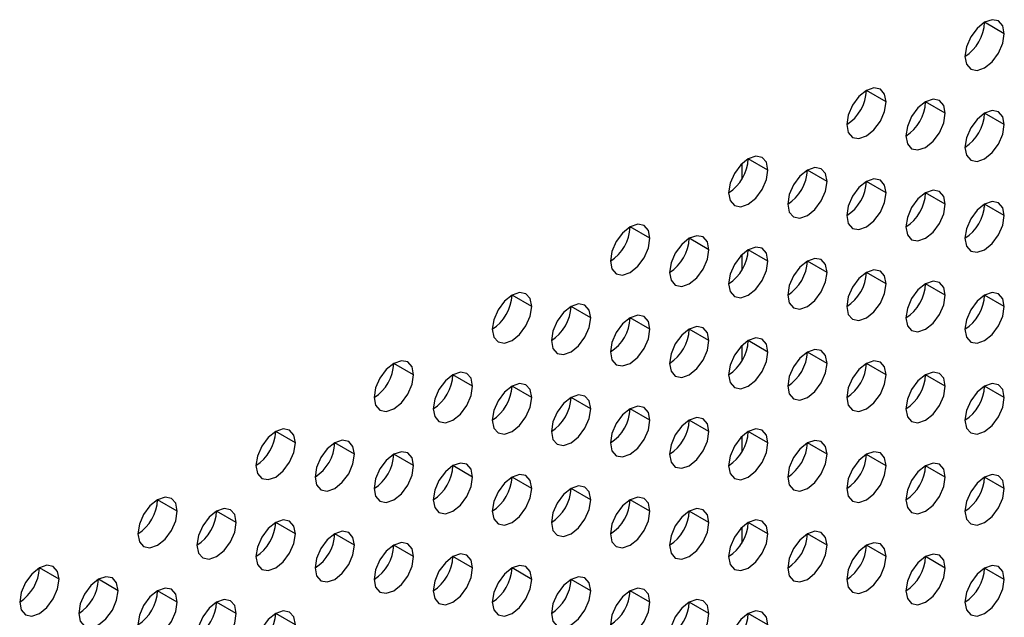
# Model space of a CAD drawing. Header units: millimetres. Extents: x 0 to 1118, y 0 to 864.
# Tile 225 of 256: x 951.67 to 955.21, y 656.18 to 658.32. Entities that reach past the tile are written whole.
import ezdxf

# ---------------------------------------------------------------- set-up
doc = ezdxf.new("R2010")
doc.units = ezdxf.units.MM

msp = doc.modelspace()

# ---------------------------------------------------------------- linework, layer by layer
at = {"color": 7, "linetype": 'Continuous', "lineweight": 25}
for p, q in [((955.2082, 658.2746), (955.1375, 658.3154)), ((954.784, 658.0297), (954.7133, 658.0705)), ((954.9961, 657.9888), (954.9254, 658.0297)), ((955.2082, 657.948), (955.1375, 657.9888)), ((954.3597, 657.7848), (954.289, 657.8256)), ((954.5719, 657.7439), (954.5011, 657.7847)), ((954.784, 657.7031), (954.7133, 657.7439)), ((954.9961, 657.6622), (954.9254, 657.703)), ((955.1342, 657.6602), (955.137, 657.6517)), ((955.2082, 657.6214), (955.1375, 657.6622)), ((953.9355, 657.5398), (953.8647, 657.5807)), ((954.1476, 657.499), (954.0769, 657.5398)), ((954.3597, 657.4581), (954.289, 657.499)), ((954.5719, 657.4173), (954.5011, 657.4581)), ((954.784, 657.3765), (954.7133, 657.4173)), ((954.9961, 657.3356), (954.9254, 657.3764)), ((953.5112, 657.2949), (953.4405, 657.3357)), ((955.2082, 657.2948), (955.1375, 657.3356)), ((953.7233, 657.2541), (953.6526, 657.2949)), ((953.9355, 657.2132), (953.8647, 657.254)), ((954.1476, 657.1724), (954.0769, 657.2132)), ((954.3597, 657.1315), (954.289, 657.1724)), ((954.5719, 657.0907), (954.5011, 657.1315)), ((953.0869, 657.05), (953.0162, 657.0908)), ((954.784, 657.0498), (954.7133, 657.0907)), ((953.2991, 657.0092), (953.2283, 657.05)), ((954.9961, 657.009), (954.9254, 657.0498)), ((953.5112, 656.9683), (953.4405, 657.0091)), ((955.2082, 656.9681), (955.1375, 657.009)), ((953.7233, 656.9275), (953.6526, 656.9683)), ((953.9355, 656.8866), (953.8647, 656.9274)), ((954.1476, 656.8458), (954.0769, 656.8866)), ((952.6627, 656.8051), (952.592, 656.8459)), ((954.3597, 656.8049), (954.289, 656.8457)), ((952.8748, 656.7642), (952.8041, 656.805)), ((954.5719, 656.7641), (954.5011, 656.8049)), ((953.0869, 656.7234), (953.0162, 656.7642)), ((954.784, 656.7232), (954.7133, 656.764)), ((953.2991, 656.6825), (953.2283, 656.7234)), ((954.9961, 656.6824), (954.9254, 656.7232)), ((953.5112, 656.6417), (953.4405, 656.6825)), ((955.2082, 656.6415), (955.1375, 656.6823)), ((953.7233, 656.6008), (953.6526, 656.6417)), ((952.2384, 656.5602), (952.1677, 656.601)), ((953.9355, 656.56), (953.8647, 656.6008)), ((952.4505, 656.5193), (952.3798, 656.5601)), ((954.1476, 656.5191), (954.0769, 656.56)), ((952.6627, 656.4785), (952.592, 656.5193)), ((954.3597, 656.4783), (954.289, 656.5191)), ((952.8748, 656.4376), (952.8041, 656.4784)), ((954.5719, 656.4375), (954.5011, 656.4783)), ((953.0869, 656.3968), (953.0162, 656.4376)), ((954.784, 656.3966), (954.7133, 656.4374)), ((953.2991, 656.3559), (953.2283, 656.3967)), ((954.9961, 656.3558), (954.9254, 656.3966)), ((951.8141, 656.3152), (951.7434, 656.3561)), ((953.5112, 656.3151), (953.4405, 656.3559)), ((955.2082, 656.3149), (955.1375, 656.3557)), ((952.0263, 656.2744), (951.9556, 656.3152)), ((953.7233, 656.2742), (953.6526, 656.315)), ((952.2384, 656.2335), (952.1677, 656.2744)), ((953.9355, 656.2334), (953.8647, 656.2742)), ((952.4505, 656.1927), (952.3798, 656.2335)), ((954.1476, 656.1925), (954.0769, 656.2334)), ((952.6627, 656.1518), (952.592, 656.1927)), ((954.3597, 656.1517), (954.289, 656.1925))]:
    msp.add_line(p, q, dxfattribs=at)
at = {"color": 8, "linetype": 'Continuous', "lineweight": 25}
for p, q in [((954.2658, 657.8076), (954.2658, 657.7516)), ((954.2658, 657.481), (954.2658, 657.425)), ((954.2658, 657.1544), (954.2658, 657.0984)), ((954.2658, 656.8278), (954.2658, 656.7718)), ((954.2658, 656.5012), (954.2658, 656.4452))]:
    msp.add_line(p, q, dxfattribs=at)
at = {"color": 7, "linetype": 'Continuous', "lineweight": 25, "flags": 128}
for points in [[(955.2082, 658.2746), (955.2029, 658.3027), (955.1875, 658.3204), (955.1646, 658.3248), (955.1375, 658.3154), (955.1105, 658.2936), (955.0875, 658.2627), (955.0722, 658.2273), (955.0668, 658.193)], [(955.0668, 658.193), (955.0722, 658.1648), (955.0875, 658.1472), (955.1105, 658.1427), (955.1375, 658.1521), (955.1646, 658.174), (955.1875, 658.2049), (955.2029, 658.2403), (955.2082, 658.2746)], [(954.784, 658.0297), (954.7786, 658.0578), (954.7633, 658.0755), (954.7403, 658.0799), (954.7133, 658.0705), (954.6862, 658.0487), (954.6633, 658.0177), (954.6479, 657.9824), (954.6426, 657.948)], [(954.9961, 657.9888), (954.9907, 658.017), (954.9754, 658.0346), (954.9525, 658.0391), (954.9254, 658.0297), (954.8983, 658.0078), (954.8754, 657.9769), (954.8601, 657.9416), (954.8547, 657.9072)], [(954.6426, 657.948), (954.6479, 657.9199), (954.6633, 657.9023), (954.6862, 657.8978), (954.7133, 657.9072), (954.7403, 657.929), (954.7633, 657.96), (954.7786, 657.9953), (954.784, 658.0297)], [(955.2082, 657.948), (955.2029, 657.9761), (955.1875, 657.9938), (955.1646, 657.9982), (955.1375, 657.9888), (955.1105, 657.967), (955.0875, 657.936), (955.0722, 657.9007), (955.0668, 657.8664)], [(954.8547, 657.9072), (954.8601, 657.8791), (954.8754, 657.8614), (954.8983, 657.857), (954.9254, 657.8664), (954.9525, 657.8882), (954.9754, 657.9191), (954.9907, 657.9545), (954.9961, 657.9888)], [(955.0668, 657.8664), (955.0722, 657.8382), (955.0875, 657.8206), (955.1105, 657.8161), (955.1375, 657.8255), (955.1646, 657.8474), (955.1875, 657.8783), (955.2029, 657.9136), (955.2082, 657.948)], [(954.3597, 657.7848), (954.3543, 657.8129), (954.339, 657.8305), (954.3161, 657.835), (954.289, 657.8256), (954.2619, 657.8038), (954.239, 657.7728), (954.2237, 657.7375), (954.2183, 657.7031)], [(954.5719, 657.7439), (954.5665, 657.7721), (954.5511, 657.7897), (954.5282, 657.7942), (954.5011, 657.7848), (954.4741, 657.7629), (954.4511, 657.732), (954.4358, 657.6966), (954.4304, 657.6623)], [(954.2183, 657.7031), (954.2237, 657.675), (954.239, 657.6573), (954.2619, 657.6529), (954.289, 657.6623), (954.3161, 657.6841), (954.339, 657.7151), (954.3543, 657.7504), (954.3597, 657.7848)], [(954.784, 657.7031), (954.7786, 657.7312), (954.7633, 657.7489), (954.7403, 657.7533), (954.7133, 657.7439), (954.6862, 657.7221), (954.6633, 657.6911), (954.6479, 657.6558), (954.6426, 657.6214)], [(954.4304, 657.6623), (954.4358, 657.6341), (954.4511, 657.6165), (954.4741, 657.612), (954.5011, 657.6214), (954.5282, 657.6433), (954.5511, 657.6742), (954.5665, 657.7096), (954.5719, 657.7439)], [(954.6426, 657.6214), (954.6479, 657.5933), (954.6633, 657.5756), (954.6862, 657.5712), (954.7133, 657.5806), (954.7403, 657.6024), (954.7633, 657.6334), (954.7786, 657.6687), (954.784, 657.7031)], [(954.9961, 657.6622), (954.9907, 657.6904), (954.9754, 657.708), (954.9525, 657.7125), (954.9254, 657.7031), (954.8983, 657.6812), (954.8754, 657.6503), (954.8601, 657.6149), (954.8547, 657.5806)], [(954.8547, 657.5806), (954.8601, 657.5524), (954.8754, 657.5348), (954.8983, 657.5303), (954.9254, 657.5397), (954.9525, 657.5616), (954.9754, 657.5925), (954.9907, 657.6279), (954.9961, 657.6622)], [(955.2082, 657.6214), (955.2029, 657.6495), (955.1875, 657.6672), (955.1646, 657.6716), (955.1375, 657.6622), (955.1105, 657.6404), (955.0875, 657.6094), (955.0722, 657.5741), (955.0668, 657.5397)], [(955.0668, 657.5397), (955.0722, 657.5116), (955.0875, 657.494), (955.1105, 657.4895), (955.1375, 657.4989), (955.1646, 657.5207), (955.1875, 657.5517), (955.2029, 657.587), (955.2082, 657.6214)], [(953.9355, 657.5398), (953.9301, 657.568), (953.9147, 657.5856), (953.8918, 657.5901), (953.8647, 657.5807), (953.8377, 657.5588), (953.8147, 657.5279), (953.7994, 657.4926), (953.794, 657.4582)], [(953.794, 657.4582), (953.7994, 657.4301), (953.8147, 657.4124), (953.8377, 657.408), (953.8647, 657.4174), (953.8918, 657.4392), (953.9147, 657.4701), (953.9301, 657.5055), (953.9355, 657.5398)], [(954.1476, 657.499), (954.1422, 657.5271), (954.1269, 657.5448), (954.1039, 657.5492), (954.0769, 657.5398), (954.0498, 657.518), (954.0269, 657.487), (954.0115, 657.4517), (954.0062, 657.4174)], [(954.3597, 657.4581), (954.3543, 657.4863), (954.339, 657.5039), (954.3161, 657.5084), (954.289, 657.499), (954.2619, 657.4771), (954.239, 657.4462), (954.2237, 657.4109), (954.2183, 657.3765)], [(954.0062, 657.4174), (954.0115, 657.3892), (954.0269, 657.3716), (954.0498, 657.3671), (954.0769, 657.3765), (954.1039, 657.3984), (954.1269, 657.4293), (954.1422, 657.4646), (954.1476, 657.499)], [(954.2183, 657.3765), (954.2237, 657.3484), (954.239, 657.3307), (954.2619, 657.3263), (954.289, 657.3357), (954.3161, 657.3575), (954.339, 657.3885), (954.3543, 657.4238), (954.3597, 657.4581)], [(954.5719, 657.4173), (954.5665, 657.4454), (954.5511, 657.4631), (954.5282, 657.4675), (954.5011, 657.4581), (954.4741, 657.4363), (954.4511, 657.4054), (954.4358, 657.37), (954.4304, 657.3357)], [(954.4304, 657.3357), (954.4358, 657.3075), (954.4511, 657.2899), (954.4741, 657.2854), (954.5011, 657.2948), (954.5282, 657.3167), (954.5511, 657.3476), (954.5665, 657.3829), (954.5719, 657.4173)], [(954.784, 657.3765), (954.7786, 657.4046), (954.7633, 657.4222), (954.7403, 657.4267), (954.7133, 657.4173), (954.6862, 657.3955), (954.6633, 657.3645), (954.6479, 657.3292), (954.6426, 657.2948)], [(954.6426, 657.2948), (954.6479, 657.2667), (954.6633, 657.249), (954.6862, 657.2446), (954.7133, 657.254), (954.7403, 657.2758), (954.7633, 657.3068), (954.7786, 657.3421), (954.784, 657.3765)], [(954.9961, 657.3356), (954.9907, 657.3637), (954.9754, 657.3814), (954.9525, 657.3858), (954.9254, 657.3764), (954.8983, 657.3546), (954.8754, 657.3237), (954.8601, 657.2883), (954.8547, 657.254)], [(953.5112, 657.2949), (953.5058, 657.3231), (953.4905, 657.3407), (953.4675, 657.3452), (953.4405, 657.3358), (953.4134, 657.3139), (953.3905, 657.283), (953.3752, 657.2476), (953.3698, 657.2133)], [(954.8547, 657.254), (954.8601, 657.2258), (954.8754, 657.2082), (954.8983, 657.2037), (954.9254, 657.2131), (954.9525, 657.235), (954.9754, 657.2659), (954.9907, 657.3013), (954.9961, 657.3356)], [(955.2082, 657.2948), (955.2029, 657.3229), (955.1875, 657.3405), (955.1646, 657.345), (955.1375, 657.3356), (955.1105, 657.3138), (955.0875, 657.2828), (955.0722, 657.2475), (955.0668, 657.2131)], [(953.3698, 657.2133), (953.3752, 657.1851), (953.3905, 657.1675), (953.4134, 657.163), (953.4405, 657.1724), (953.4675, 657.1943), (953.4905, 657.2252), (953.5058, 657.2606), (953.5112, 657.2949)], [(953.7233, 657.2541), (953.7179, 657.2822), (953.7026, 657.2999), (953.6797, 657.3043), (953.6526, 657.2949), (953.6256, 657.2731), (953.6026, 657.2421), (953.5873, 657.2068), (953.5819, 657.1724)], [(955.0668, 657.2131), (955.0722, 657.185), (955.0875, 657.1673), (955.1105, 657.1629), (955.1375, 657.1723), (955.1646, 657.1941), (955.1875, 657.2251), (955.2029, 657.2604), (955.2082, 657.2948)], [(953.9355, 657.2132), (953.9301, 657.2414), (953.9147, 657.259), (953.8918, 657.2635), (953.8647, 657.2541), (953.8377, 657.2322), (953.8147, 657.2013), (953.7994, 657.1659), (953.794, 657.1316)], [(953.5819, 657.1724), (953.5873, 657.1443), (953.6026, 657.1266), (953.6256, 657.1222), (953.6526, 657.1316), (953.6797, 657.1534), (953.7026, 657.1844), (953.7179, 657.2197), (953.7233, 657.2541)], [(954.1476, 657.1724), (954.1422, 657.2005), (954.1269, 657.2182), (954.1039, 657.2226), (954.0769, 657.2132), (954.0498, 657.1914), (954.0269, 657.1604), (954.0115, 657.1251), (954.0062, 657.0907)], [(953.794, 657.1316), (953.7994, 657.1034), (953.8147, 657.0858), (953.8377, 657.0813), (953.8647, 657.0908), (953.8918, 657.1126), (953.9147, 657.1435), (953.9301, 657.1789), (953.9355, 657.2132)], [(954.0062, 657.0907), (954.0115, 657.0626), (954.0269, 657.045), (954.0498, 657.0405), (954.0769, 657.0499), (954.1039, 657.0717), (954.1269, 657.1027), (954.1422, 657.138), (954.1476, 657.1724)], [(954.3597, 657.1315), (954.3543, 657.1597), (954.339, 657.1773), (954.3161, 657.1818), (954.289, 657.1724), (954.2619, 657.1505), (954.239, 657.1196), (954.2237, 657.0842), (954.2183, 657.0499)], [(954.2183, 657.0499), (954.2237, 657.0218), (954.239, 657.0041), (954.2619, 656.9997), (954.289, 657.0091), (954.3161, 657.0309), (954.339, 657.0618), (954.3543, 657.0972), (954.3597, 657.1315)], [(954.5719, 657.0907), (954.5665, 657.1188), (954.5511, 657.1365), (954.5282, 657.1409), (954.5011, 657.1315), (954.4741, 657.1097), (954.4511, 657.0787), (954.4358, 657.0434), (954.4304, 657.009)], [(953.0869, 657.05), (953.0815, 657.0781), (953.0662, 657.0958), (953.0433, 657.1002), (953.0162, 657.0908), (952.9892, 657.069), (952.9662, 657.0381), (952.9509, 657.0027), (952.9455, 656.9684)], [(954.4304, 657.009), (954.4358, 656.9809), (954.4511, 656.9633), (954.4741, 656.9588), (954.5011, 656.9682), (954.5282, 656.99), (954.5511, 657.021), (954.5665, 657.0563), (954.5719, 657.0907)], [(954.784, 657.0498), (954.7786, 657.078), (954.7633, 657.0956), (954.7403, 657.1001), (954.7133, 657.0907), (954.6862, 657.0688), (954.6633, 657.0379), (954.6479, 657.0026), (954.6426, 656.9682)], [(952.9455, 656.9684), (952.9509, 656.9402), (952.9662, 656.9226), (952.9892, 656.9181), (953.0162, 656.9275), (953.0433, 656.9494), (953.0662, 656.9803), (953.0815, 657.0156), (953.0869, 657.05)], [(953.2991, 657.0092), (953.2937, 657.0373), (953.2783, 657.0549), (953.2554, 657.0594), (953.2283, 657.05), (953.2013, 657.0281), (953.1783, 656.9972), (953.163, 656.9619), (953.1576, 656.9275)], [(954.6426, 656.9682), (954.6479, 656.9401), (954.6633, 656.9224), (954.6862, 656.918), (954.7133, 656.9274), (954.7403, 656.9492), (954.7633, 656.9801), (954.7786, 657.0155), (954.784, 657.0498)], [(954.9961, 657.009), (954.9907, 657.0371), (954.9754, 657.0548), (954.9525, 657.0592), (954.9254, 657.0498), (954.8983, 657.028), (954.8754, 656.997), (954.8601, 656.9617), (954.8547, 656.9274)], [(953.1576, 656.9275), (953.163, 656.8994), (953.1783, 656.8817), (953.2013, 656.8773), (953.2283, 656.8867), (953.2554, 656.9085), (953.2783, 656.9395), (953.2937, 656.9748), (953.2991, 657.0092)], [(953.5112, 656.9683), (953.5058, 656.9964), (953.4905, 657.0141), (953.4675, 657.0185), (953.4405, 657.0091), (953.4134, 656.9873), (953.3905, 656.9564), (953.3752, 656.921), (953.3698, 656.8867)], [(954.8547, 656.9274), (954.8601, 656.8992), (954.8754, 656.8816), (954.8983, 656.8771), (954.9254, 656.8865), (954.9525, 656.9084), (954.9754, 656.9393), (954.9907, 656.9746), (954.9961, 657.009)], [(955.2082, 656.9681), (955.2029, 656.9963), (955.1875, 657.0139), (955.1646, 657.0184), (955.1375, 657.009), (955.1105, 656.9871), (955.0875, 656.9562), (955.0722, 656.9209), (955.0668, 656.8865)], [(953.7233, 656.9275), (953.7179, 656.9556), (953.7026, 656.9732), (953.6797, 656.9777), (953.6526, 656.9683), (953.6256, 656.9465), (953.6026, 656.9155), (953.5873, 656.8802), (953.5819, 656.8458)], [(953.3698, 656.8867), (953.3752, 656.8585), (953.3905, 656.8409), (953.4134, 656.8364), (953.4405, 656.8458), (953.4675, 656.8677), (953.4905, 656.8986), (953.5058, 656.9339), (953.5112, 656.9683)], [(955.0668, 656.8865), (955.0722, 656.8584), (955.0875, 656.8407), (955.1105, 656.8363), (955.1375, 656.8457), (955.1646, 656.8675), (955.1875, 656.8984), (955.2029, 656.9338), (955.2082, 656.9681)], [(953.5819, 656.8458), (953.5873, 656.8177), (953.6026, 656.8), (953.6256, 656.7956), (953.6526, 656.805), (953.6797, 656.8268), (953.7026, 656.8578), (953.7179, 656.8931), (953.7233, 656.9275)], [(953.9355, 656.8866), (953.9301, 656.9147), (953.9147, 656.9324), (953.8918, 656.9368), (953.8647, 656.9274), (953.8377, 656.9056), (953.8147, 656.8747), (953.7994, 656.8393), (953.794, 656.805)], [(953.794, 656.805), (953.7994, 656.7768), (953.8147, 656.7592), (953.8377, 656.7547), (953.8647, 656.7641), (953.8918, 656.786), (953.9147, 656.8169), (953.9301, 656.8523), (953.9355, 656.8866)], [(954.1476, 656.8458), (954.1422, 656.8739), (954.1269, 656.8915), (954.1039, 656.896), (954.0769, 656.8866), (954.0498, 656.8648), (954.0269, 656.8338), (954.0115, 656.7985), (954.0062, 656.7641)], [(952.6627, 656.8051), (952.6573, 656.8332), (952.642, 656.8509), (952.619, 656.8553), (952.592, 656.8459), (952.5649, 656.8241), (952.542, 656.7931), (952.5266, 656.7578), (952.5212, 656.7234)], [(954.0062, 656.7641), (954.0115, 656.736), (954.0269, 656.7183), (954.0498, 656.7139), (954.0769, 656.7233), (954.1039, 656.7451), (954.1269, 656.7761), (954.1422, 656.8114), (954.1476, 656.8458)], [(954.3597, 656.8049), (954.3543, 656.8331), (954.339, 656.8507), (954.3161, 656.8552), (954.289, 656.8457), (954.2619, 656.8239), (954.239, 656.793), (954.2237, 656.7576), (954.2183, 656.7233)], [(952.5212, 656.7234), (952.5266, 656.6953), (952.542, 656.6777), (952.5649, 656.6732), (952.592, 656.6826), (952.619, 656.7044), (952.642, 656.7354), (952.6573, 656.7707), (952.6627, 656.8051)], [(952.8748, 656.7642), (952.8694, 656.7924), (952.8541, 656.81), (952.8311, 656.8145), (952.8041, 656.8051), (952.777, 656.7832), (952.7541, 656.7523), (952.7388, 656.7169), (952.7334, 656.6826)], [(954.2183, 656.7233), (954.2237, 656.6951), (954.239, 656.6775), (954.2619, 656.673), (954.289, 656.6824), (954.3161, 656.7043), (954.339, 656.7352), (954.3543, 656.7706), (954.3597, 656.8049)], [(954.5719, 656.7641), (954.5665, 656.7922), (954.5511, 656.8099), (954.5282, 656.8143), (954.5011, 656.8049), (954.4741, 656.7831), (954.4511, 656.7521), (954.4358, 656.7168), (954.4304, 656.6824)], [(952.7334, 656.6826), (952.7388, 656.6544), (952.7541, 656.6368), (952.777, 656.6323), (952.8041, 656.6418), (952.8311, 656.6636), (952.8541, 656.6945), (952.8694, 656.7299), (952.8748, 656.7642)], [(953.0869, 656.7234), (953.0815, 656.7515), (953.0662, 656.7692), (953.0433, 656.7736), (953.0162, 656.7642), (952.9892, 656.7424), (952.9662, 656.7114), (952.9509, 656.6761), (952.9455, 656.6417)], [(954.4304, 656.6824), (954.4358, 656.6543), (954.4511, 656.6366), (954.4741, 656.6322), (954.5011, 656.6416), (954.5282, 656.6634), (954.5511, 656.6944), (954.5665, 656.7297), (954.5719, 656.7641)], [(954.784, 656.7232), (954.7786, 656.7514), (954.7633, 656.769), (954.7403, 656.7735), (954.7133, 656.7641), (954.6862, 656.7422), (954.6633, 656.7113), (954.6479, 656.6759), (954.6426, 656.6416)], [(953.2991, 656.6825), (953.2937, 656.7107), (953.2783, 656.7283), (953.2554, 656.7328), (953.2283, 656.7234), (953.2013, 656.7015), (953.1783, 656.6706), (953.163, 656.6352), (953.1576, 656.6009)], [(954.9961, 656.6824), (954.9907, 656.7105), (954.9754, 656.7282), (954.9525, 656.7326), (954.9254, 656.7232), (954.8983, 656.7014), (954.8754, 656.6704), (954.8601, 656.6351), (954.8547, 656.6007)], [(952.9455, 656.6417), (952.9509, 656.6136), (952.9662, 656.596), (952.9892, 656.5915), (953.0162, 656.6009), (953.0433, 656.6227), (953.0662, 656.6537), (953.0815, 656.689), (953.0869, 656.7234)], [(953.5112, 656.6417), (953.5058, 656.6698), (953.4905, 656.6875), (953.4675, 656.6919), (953.4405, 656.6825), (953.4134, 656.6607), (953.3905, 656.6297), (953.3752, 656.5944), (953.3698, 656.56)], [(954.6426, 656.6416), (954.6479, 656.6134), (954.6633, 656.5958), (954.6862, 656.5913), (954.7133, 656.6007), (954.7403, 656.6226), (954.7633, 656.6535), (954.7786, 656.6889), (954.784, 656.7232)], [(955.2082, 656.6415), (955.2029, 656.6697), (955.1875, 656.6873), (955.1646, 656.6918), (955.1375, 656.6824), (955.1105, 656.6605), (955.0875, 656.6296), (955.0722, 656.5942), (955.0668, 656.5599)], [(953.1576, 656.6009), (953.163, 656.5728), (953.1783, 656.5551), (953.2013, 656.5507), (953.2283, 656.5601), (953.2554, 656.5819), (953.2783, 656.6128), (953.2937, 656.6482), (953.2991, 656.6825)], [(954.8547, 656.6007), (954.8601, 656.5726), (954.8754, 656.555), (954.8983, 656.5505), (954.9254, 656.5599), (954.9525, 656.5817), (954.9754, 656.6127), (954.9907, 656.648), (954.9961, 656.6824)], [(953.3698, 656.56), (953.3752, 656.5319), (953.3905, 656.5143), (953.4134, 656.5098), (953.4405, 656.5192), (953.4675, 656.541), (953.4905, 656.572), (953.5058, 656.6073), (953.5112, 656.6417)], [(953.7233, 656.6008), (953.7179, 656.629), (953.7026, 656.6466), (953.6797, 656.6511), (953.6526, 656.6417), (953.6256, 656.6198), (953.6026, 656.5889), (953.5873, 656.5536), (953.5819, 656.5192)], [(955.0668, 656.5599), (955.0722, 656.5317), (955.0875, 656.5141), (955.1105, 656.5096), (955.1375, 656.5191), (955.1646, 656.5409), (955.1875, 656.5718), (955.2029, 656.6072), (955.2082, 656.6415)], [(952.2384, 656.5602), (952.233, 656.5883), (952.2177, 656.6059), (952.1947, 656.6104), (952.1677, 656.601), (952.1406, 656.5791), (952.1177, 656.5482), (952.1024, 656.5129), (952.097, 656.4785)], [(953.5819, 656.5192), (953.5873, 656.4911), (953.6026, 656.4734), (953.6256, 656.469), (953.6526, 656.4784), (953.6797, 656.5002), (953.7026, 656.5311), (953.7179, 656.5665), (953.7233, 656.6008)], [(953.9355, 656.56), (953.9301, 656.5881), (953.9147, 656.6058), (953.8918, 656.6102), (953.8647, 656.6008), (953.8377, 656.579), (953.8147, 656.548), (953.7994, 656.5127), (953.794, 656.4784)], [(952.097, 656.4785), (952.1024, 656.4504), (952.1177, 656.4327), (952.1406, 656.4283), (952.1677, 656.4377), (952.1947, 656.4595), (952.2177, 656.4905), (952.233, 656.5258), (952.2384, 656.5602)], [(952.4505, 656.5193), (952.4451, 656.5474), (952.4298, 656.5651), (952.4069, 656.5695), (952.3798, 656.5601), (952.3528, 656.5383), (952.3298, 656.5074), (952.3145, 656.472), (952.3091, 656.4377)], [(953.794, 656.4784), (953.7994, 656.4502), (953.8147, 656.4326), (953.8377, 656.4281), (953.8647, 656.4375), (953.8918, 656.4594), (953.9147, 656.4903), (953.9301, 656.5256), (953.9355, 656.56)], [(954.1476, 656.5191), (954.1422, 656.5473), (954.1269, 656.5649), (954.1039, 656.5694), (954.0769, 656.56), (954.0498, 656.5381), (954.0269, 656.5072), (954.0115, 656.4719), (954.0062, 656.4375)], [(952.3091, 656.4377), (952.3145, 656.4095), (952.3298, 656.3919), (952.3528, 656.3874), (952.3798, 656.3968), (952.4069, 656.4187), (952.4298, 656.4496), (952.4451, 656.485), (952.4505, 656.5193)], [(952.6627, 656.4785), (952.6573, 656.5066), (952.642, 656.5242), (952.619, 656.5287), (952.592, 656.5193), (952.5649, 656.4975), (952.542, 656.4665), (952.5266, 656.4312), (952.5212, 656.3968)], [(954.0062, 656.4375), (954.0115, 656.4094), (954.0269, 656.3917), (954.0498, 656.3873), (954.0769, 656.3967), (954.1039, 656.4185), (954.1269, 656.4495), (954.1422, 656.4848), (954.1476, 656.5191)], [(954.3597, 656.4783), (954.3543, 656.5064), (954.339, 656.5241), (954.3161, 656.5285), (954.289, 656.5191), (954.2619, 656.4973), (954.239, 656.4664), (954.2237, 656.431), (954.2183, 656.3967)], [(952.5212, 656.3968), (952.5266, 656.3687), (952.542, 656.351), (952.5649, 656.3466), (952.592, 656.356), (952.619, 656.3778), (952.642, 656.4088), (952.6573, 656.4441), (952.6627, 656.4785)], [(952.8748, 656.4376), (952.8694, 656.4658), (952.8541, 656.4834), (952.8311, 656.4879), (952.8041, 656.4784), (952.777, 656.4566), (952.7541, 656.4257), (952.7388, 656.3903), (952.7334, 656.356)], [(954.2183, 656.3967), (954.2237, 656.3685), (954.239, 656.3509), (954.2619, 656.3464), (954.289, 656.3558), (954.3161, 656.3777), (954.339, 656.4086), (954.3543, 656.4439), (954.3597, 656.4783)], [(954.5719, 656.4375), (954.5665, 656.4656), (954.5511, 656.4832), (954.5282, 656.4877), (954.5011, 656.4783), (954.4741, 656.4564), (954.4511, 656.4255), (954.4358, 656.3902), (954.4304, 656.3558)], [(953.0869, 656.3968), (953.0815, 656.4249), (953.0662, 656.4425), (953.0433, 656.447), (953.0162, 656.4376), (952.9892, 656.4158), (952.9662, 656.3848), (952.9509, 656.3495), (952.9455, 656.3151)], [(954.784, 656.3966), (954.7786, 656.4247), (954.7633, 656.4424), (954.7403, 656.4468), (954.7133, 656.4374), (954.6862, 656.4156), (954.6633, 656.3847), (954.6479, 656.3493), (954.6426, 656.315)], [(952.7334, 656.356), (952.7388, 656.3278), (952.7541, 656.3102), (952.777, 656.3057), (952.8041, 656.3151), (952.8311, 656.337), (952.8541, 656.3679), (952.8694, 656.4033), (952.8748, 656.4376)], [(954.4304, 656.3558), (954.4358, 656.3277), (954.4511, 656.31), (954.4741, 656.3056), (954.5011, 656.315), (954.5282, 656.3368), (954.5511, 656.3678), (954.5665, 656.4031), (954.5719, 656.4375)], [(952.9455, 656.3151), (952.9509, 656.287), (952.9662, 656.2693), (952.9892, 656.2649), (953.0162, 656.2743), (953.0433, 656.2961), (953.0662, 656.3271), (953.0815, 656.3624), (953.0869, 656.3968)], [(953.2991, 656.3559), (953.2937, 656.3841), (953.2783, 656.4017), (953.2554, 656.4062), (953.2283, 656.3968), (953.2013, 656.3749), (953.1783, 656.344), (953.163, 656.3086), (953.1576, 656.2743)], [(954.6426, 656.315), (954.6479, 656.2868), (954.6633, 656.2692), (954.6862, 656.2647), (954.7133, 656.2741), (954.7403, 656.296), (954.7633, 656.3269), (954.7786, 656.3623), (954.784, 656.3966)], [(954.9961, 656.3558), (954.9907, 656.3839), (954.9754, 656.4015), (954.9525, 656.406), (954.9254, 656.3966), (954.8983, 656.3748), (954.8754, 656.3438), (954.8601, 656.3085), (954.8547, 656.2741)], [(951.8141, 656.3152), (951.8088, 656.3434), (951.7934, 656.361), (951.7705, 656.3655), (951.7434, 656.3561), (951.7164, 656.3342), (951.6934, 656.3033), (951.6781, 656.2679), (951.6727, 656.2336)], [(953.1576, 656.2743), (953.163, 656.2461), (953.1783, 656.2285), (953.2013, 656.224), (953.2283, 656.2334), (953.2554, 656.2553), (953.2783, 656.2862), (953.2937, 656.3216), (953.2991, 656.3559)], [(953.5112, 656.3151), (953.5058, 656.3432), (953.4905, 656.3609), (953.4675, 656.3653), (953.4405, 656.3559), (953.4134, 656.3341), (953.3905, 656.3031), (953.3752, 656.2678), (953.3698, 656.2334)], [(954.8547, 656.2741), (954.8601, 656.246), (954.8754, 656.2283), (954.8983, 656.2239), (954.9254, 656.2333), (954.9525, 656.2551), (954.9754, 656.2861), (954.9907, 656.3214), (954.9961, 656.3558)], [(955.2082, 656.3149), (955.2029, 656.3431), (955.1875, 656.3607), (955.1646, 656.3652), (955.1375, 656.3557), (955.1105, 656.3339), (955.0875, 656.303), (955.0722, 656.2676), (955.0668, 656.2333)], [(951.6727, 656.2336), (951.6781, 656.2054), (951.6934, 656.1878), (951.7164, 656.1833), (951.7434, 656.1928), (951.7705, 656.2146), (951.7934, 656.2455), (951.8088, 656.2809), (951.8141, 656.3152)], [(952.0263, 656.2744), (952.0209, 656.3025), (952.0056, 656.3202), (951.9826, 656.3246), (951.9556, 656.3152), (951.9285, 656.2934), (951.9056, 656.2624), (951.8902, 656.2271), (951.8848, 656.1927)], [(953.3698, 656.2334), (953.3752, 656.2053), (953.3905, 656.1876), (953.4134, 656.1832), (953.4405, 656.1926), (953.4675, 656.2144), (953.4905, 656.2454), (953.5058, 656.2807), (953.5112, 656.3151)], [(953.7233, 656.2742), (953.7179, 656.3024), (953.7026, 656.32), (953.6797, 656.3245), (953.6526, 656.3151), (953.6256, 656.2932), (953.6026, 656.2623), (953.5873, 656.2269), (953.5819, 656.1926)], [(955.0668, 656.2333), (955.0722, 656.2051), (955.0875, 656.1875), (955.1105, 656.183), (955.1375, 656.1924), (955.1646, 656.2143), (955.1875, 656.2452), (955.2029, 656.2806), (955.2082, 656.3149)], [(951.8848, 656.1927), (951.8902, 656.1646), (951.9056, 656.147), (951.9285, 656.1425), (951.9556, 656.1519), (951.9826, 656.1737), (952.0056, 656.2047), (952.0209, 656.24), (952.0263, 656.2744)], [(952.2384, 656.2335), (952.233, 656.2617), (952.2177, 656.2793), (952.1947, 656.2838), (952.1677, 656.2744), (952.1406, 656.2525), (952.1177, 656.2216), (952.1024, 656.1863), (952.097, 656.1519)], [(953.5819, 656.1926), (953.5873, 656.1644), (953.6026, 656.1468), (953.6256, 656.1423), (953.6526, 656.1517), (953.6797, 656.1736), (953.7026, 656.2045), (953.7179, 656.2399), (953.7233, 656.2742)], [(953.9355, 656.2334), (953.9301, 656.2615), (953.9147, 656.2792), (953.8918, 656.2836), (953.8647, 656.2742), (953.8377, 656.2524), (953.8147, 656.2214), (953.7994, 656.1861), (953.794, 656.1517)], [(952.097, 656.1519), (952.1024, 656.1238), (952.1177, 656.1061), (952.1406, 656.1017), (952.1677, 656.1111), (952.1947, 656.1329), (952.2177, 656.1638), (952.233, 656.1992), (952.2384, 656.2335)], [(952.4505, 656.1927), (952.4451, 656.2208), (952.4298, 656.2385), (952.4069, 656.2429), (952.3798, 656.2335), (952.3528, 656.2117), (952.3298, 656.1807), (952.3145, 656.1454), (952.3091, 656.111)], [(953.794, 656.1517), (953.7994, 656.1236), (953.8147, 656.106), (953.8377, 656.1015), (953.8647, 656.1109), (953.8918, 656.1327), (953.9147, 656.1637), (953.9301, 656.199), (953.9355, 656.2334)], [(954.1476, 656.1925), (954.1422, 656.2207), (954.1269, 656.2383), (954.1039, 656.2428), (954.0769, 656.2334), (954.0498, 656.2115), (954.0269, 656.1806), (954.0115, 656.1452), (954.0062, 656.1109)], [(952.6627, 656.1518), (952.6573, 656.18), (952.642, 656.1976), (952.619, 656.2021), (952.592, 656.1927), (952.5649, 656.1708), (952.542, 656.1399), (952.5266, 656.1046), (952.5212, 656.0702)], [(954.3597, 656.1517), (954.3543, 656.1798), (954.339, 656.1975), (954.3161, 656.2019), (954.289, 656.1925), (954.2619, 656.1707), (954.239, 656.1397), (954.2237, 656.1044), (954.2183, 656.07)], [(952.3091, 656.111), (952.3145, 656.0829), (952.3298, 656.0653), (952.3528, 656.0608), (952.3798, 656.0702), (952.4069, 656.0921), (952.4298, 656.123), (952.4451, 656.1583), (952.4505, 656.1927)], [(954.0062, 656.1109), (954.0115, 656.0827), (954.0269, 656.0651), (954.0498, 656.0606), (954.0769, 656.0701), (954.1039, 656.0919), (954.1269, 656.1228), (954.1422, 656.1582), (954.1476, 656.1925)]]:
    msp.add_lwpolyline(points, dxfattribs=at)
at = {"color": 7, "linetype": 'Continuous', "lineweight": 25}
for centre in [(954.984, 658.3224), (954.5598, 658.0775), (954.7719, 658.0366), (954.984, 657.9958), (954.1355, 657.8326), (954.3476, 657.7917), (954.5598, 657.7509), (954.7719, 657.71), (954.984, 657.6692), (953.7112, 657.5876), (953.9234, 657.5468), (954.1355, 657.506), (954.3476, 657.4651), (954.5598, 657.4243), (954.7719, 657.3834), (953.287, 657.3427), (954.984, 657.3426), (953.4991, 657.3019), (953.7112, 657.261), (953.9234, 657.2202), (954.1355, 657.1793), (954.3476, 657.1385), (952.8627, 657.0978), (954.5598, 657.0976), (953.0748, 657.057), (954.7719, 657.0568), (953.287, 657.0161), (954.984, 657.016), (953.4991, 656.9753), (953.7112, 656.9344), (953.9234, 656.8936), (952.4384, 656.8529), (954.1355, 656.8527), (952.6506, 656.812), (954.3476, 656.8119), (952.8627, 656.7712), (954.5598, 656.771), (953.0748, 656.7303), (954.7719, 656.7302), (953.287, 656.6895), (954.984, 656.6893), (953.4991, 656.6486), (952.0142, 656.608), (953.7112, 656.6078), (952.2263, 656.5671), (953.9234, 656.567), (952.4384, 656.5263), (954.1355, 656.5261), (952.6506, 656.4854), (954.3476, 656.4853), (952.8627, 656.4446), (954.5598, 656.4444), (953.0748, 656.4037), (954.7719, 656.4036), (951.5899, 656.363), (953.287, 656.3629), (954.984, 656.3627), (951.802, 656.3222), (953.4991, 656.322), (952.0142, 656.2813), (953.7112, 656.2812), (952.2263, 656.2405), (953.9234, 656.2403), (952.4384, 656.1996), (954.1355, 656.1995)]:
    msp.add_arc(centre, 0.1537, 302.6055, 357.3945, dxfattribs=at)

doc.saveas('drawing.dxf')
